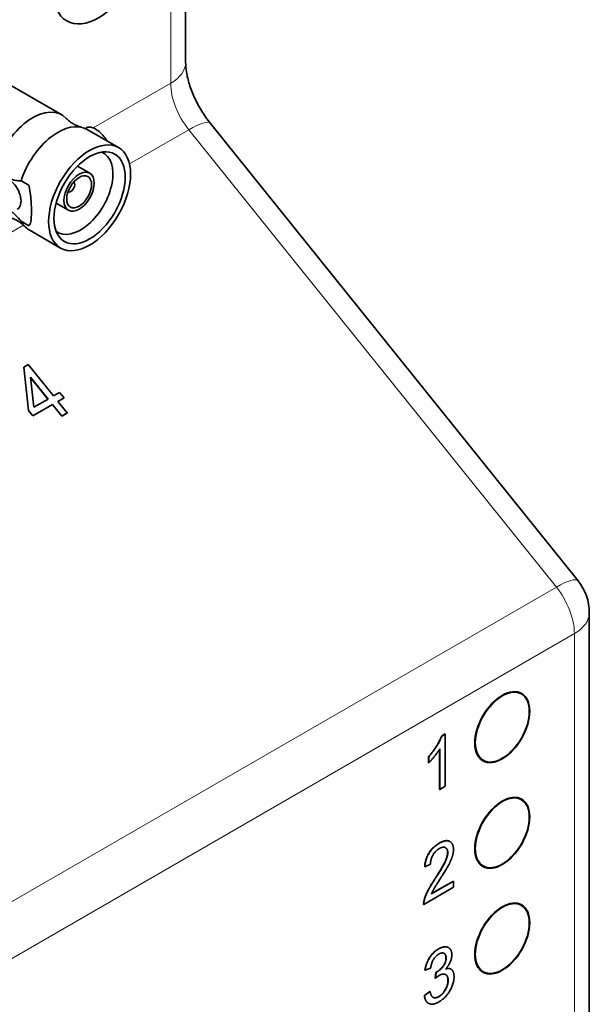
# Model space of a CAD drawing. Header units: millimetres. Extents: x 5 to 589, y 5 to 415.
# Tile 22 of 34: x 412 to 435, y 121 to 159. Entities that reach past the tile are written whole.
import ezdxf

# ---------------------------------------------------------------- set-up
doc = ezdxf.new("R2010")
doc.units = ezdxf.units.MM
doc.layers.add('Sichtbar (ISO)', color=7, linetype='Continuous', lineweight=35)
doc.layers.add('Sichtbar schmal (ISO)', color=7, linetype='Continuous', lineweight=18)

msp = doc.modelspace()

# ---------------------------------------------------------------- linework, layer by layer
at = {"layer": 'Sichtbar (ISO)'}
for p, q in [((418.92580382, 167.02373601), (418.92580382, 157.51538881)), ((414.0681505, 155.46051297), (411.69227172, 156.83222723)), ((415.06384367, 154.9586476), (414.99756232, 154.92038004)), ((419.89882504, 155.12350887), (434.32380338, 137.17859152)), ((416.29553686, 154.17453086), (415.0581, 154.88896536)), ((415.16791493, 153.16856841), (414.68320865, 153.44841371)), ((412.77793996, 152.69748288), (412.46749556, 152.87671803)), ((414.32791493, 151.71364573), (413.84320865, 151.99349103)), ((412.77793996, 151.10366147), (412.46749556, 151.28289663)), ((414.02053686, 150.23411527), (412.7831, 150.94854978)), ((412.57539217, 145.56618756), (412.75324677, 145.66887197)), ((412.75324677, 145.66887197), (413.74508475, 144.43500873)), ((412.57185664, 145.56115774), (412.57539217, 145.56618756)), ((412.75795937, 143.86210304), (412.57185664, 145.56115774)), ((412.76149491, 143.86713286), (412.57539217, 145.56618756)), ((412.83737005, 145.16911433), (413.52815603, 144.30976487)), ((412.97438147, 143.99004298), (412.83737005, 145.16911433)), ((413.52297965, 144.30677629), (412.83865076, 145.15809302)), ((413.74508475, 144.43500873), (413.9835716, 144.57269917)), ((413.9835716, 144.57269917), (414.1562681, 144.35786181)), ((413.69731699, 144.08989768), (412.93065587, 143.64726567)), ((413.70085253, 144.09492751), (412.9341914, 143.6522955)), ((413.52815603, 144.30976487), (412.97438147, 143.99004298)), ((413.69731699, 144.08989768), (413.70085253, 144.09492751)), ((414.06371361, 143.63409408), (413.69731699, 144.08989768)), ((414.06724914, 143.63912391), (413.70085253, 144.09492751)), ((414.1562681, 144.35786181), (413.91778124, 144.22017136)), ((413.91778124, 144.22017136), (414.28417786, 143.76436776)), ((414.15273256, 144.35283198), (413.91942209, 144.21813012)), ((414.15273256, 144.35283198), (414.1562681, 144.35786181)), ((412.75795937, 143.86210304), (412.76149491, 143.86713286)), ((412.93065587, 143.64726567), (412.75795937, 143.86210304)), ((412.9341914, 143.6522955), (412.76149491, 143.86713286)), ((414.28064233, 143.75933794), (414.06371361, 143.63409408)), ((414.28417786, 143.76436776), (414.06724914, 143.63912391)), ((414.28064233, 143.75933794), (414.28417786, 143.76436776)), ((412.93065587, 143.64726567), (412.9341914, 143.6522955)), ((414.06371361, 143.63409408), (414.06724914, 143.63912391)), ((434.76499572, 135.92554776), (434.76499572, 108.07268286)), ((431.96328215, 132.81923878), (432.10078215, 132.73985311)), ((428.96820423, 131.08974338), (429.10833209, 131.17064625)), ((428.96820423, 131.08974338), (428.97527529, 131.0856609)), ((428.97527529, 131.0856609), (429.11540316, 131.16656376)), ((429.10833209, 131.17064625), (429.11540316, 131.16656376)), ((429.11540316, 131.16656376), (429.11540316, 129.11754319)), ((428.89140338, 128.99638182), (428.89140338, 130.57685556)), ((428.89847444, 128.99229933), (428.89847444, 130.58857504)), ((428.45754594, 130.04033991), (428.45754594, 130.2830485)), ((428.45754594, 130.2830485), (428.46461701, 130.27896601)), ((428.46461701, 130.03625743), (428.46461701, 130.27896601)), ((430.46328215, 130.22116256), (430.60078215, 130.1417769)), ((428.45754594, 130.04033991), (428.46461701, 130.03625743)), ((429.11540316, 129.11754319), (428.89847444, 128.99229933)), ((428.89140338, 128.99638182), (428.89847444, 128.99229933)), ((431.96328215, 128.67143615), (432.10078215, 128.59205048)), ((429.29078096, 126.95436181), (429.29785203, 126.95027933)), ((428.30394424, 125.96877267), (428.3110153, 125.96469018)), ((428.53468094, 126.06737459), (428.3110153, 125.96469018)), ((430.46328215, 126.07335993), (430.60078215, 125.99397427)), ((429.43877517, 125.15643947), (428.2705938, 124.48198965)), ((428.57240767, 124.89739473), (429.43877517, 125.39759223)), ((428.57681534, 124.90810446), (429.4317041, 125.40167472)), ((429.4317041, 125.40167472), (429.43877517, 125.39759223)), ((429.43877517, 125.39759223), (429.43877517, 125.15643947)), ((428.26352274, 124.48607213), (428.2705938, 124.48198965)), ((431.96328215, 124.52363351), (432.10078215, 124.44424785)), ((429.2362116, 122.79273969), (429.24328267, 122.7886572)), ((428.3147233, 121.90498455), (428.32179437, 121.90090206)), ((428.53872309, 121.98102701), (428.32179437, 121.90090206)), ((428.72163307, 121.58759639), (428.74453859, 121.82019212)), ((428.72870414, 121.58351391), (428.75160966, 121.81610964)), ((428.74453859, 121.82019212), (428.75160966, 121.81610964)), ((429.32988133, 121.94946329), (429.3369524, 121.94538081)), ((430.46328215, 121.9255573), (430.60078215, 121.84617164)), ((428.72163307, 121.58759639), (428.72870414, 121.58351391)), ((428.29316517, 120.91392448), (428.51009389, 121.07184064)), ((428.29316517, 120.91392448), (428.30023624, 120.909842)), ((428.30023624, 120.909842), (428.51716496, 121.06775816)), ((428.51009389, 121.07184064), (428.51716496, 121.06775816)), ((428.44770393, 120.61036957), (428.45477499, 120.60628709))]:
    msp.add_line(p, q, dxfattribs=at)
msp.add_arc((432.76499572, 135.92554776), 2, 0, 38.793976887, dxfattribs=at)
for centre, major_axis in [((415.51159025, 161.30825994), (1.25, 2.16506351)), ((415.15803686, 152.20432306), (1.1375, 1.97020779)), ((415.15803686, 152.20432306), (0.98849256, 1.71211933)), ((414.74791493, 152.44110707), (-0.42, -0.72746134)), ((414.74791493, 152.44110707), (0.345, 0.59755753)), ((431.35078215, 131.44081501), (-0.7625, -1.32068874)), ((431.35078215, 131.44081501), (-0.75, -1.29903811)), ((431.35078215, 127.29301238), (-0.7625, -1.32068874)), ((431.35078215, 127.29301238), (-0.75, -1.29903811)), ((431.35078215, 123.14520975), (-0.7625, -1.32068874)), ((431.35078215, 123.14520975), (-0.75, -1.29903811))]:
    msp.add_ellipse(centre, major_axis=major_axis, ratio=0.5773502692, dxfattribs=at)
for centre, major_axis, start_param, end_param in [((412.9306505, 153.49030518), (1.1375, 1.97020779), 6.112685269, 8.1959762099), ((413.9206, 152.91875757), (1.1375, 1.97020779), 0, 1.9127909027), ((414.80448347, 152.40844721), (0.8975, 1.5545156), 3.0680798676, 6.3566980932), ((411.97252081, 152.36558114), (0.35, -0.60621778), 0, 3.1415926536), ((414.41911028, 152.63094253), (-0.1125, -0.19485572), 0.023572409, 3.1180202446), ((413.9206, 152.91875757), (-1.1375, -1.97020779), 5.9411907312, 6.2831853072)]:
    msp.add_ellipse(centre, major_axis=major_axis, ratio=0.5773502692, start_param=start_param, end_param=end_param, dxfattribs=at)
for points, degree, knots in [([(418.92580382, 157.51538881), (418.92580382, 157.40968855), (418.93565504, 157.27996478), (418.9837347, 156.98748302), (419.02222467, 156.82438292), (419.12905962, 156.48358771), (419.1973427, 156.3059043), (419.36011803, 155.95174259), (419.45458545, 155.77526969), (419.66262877, 155.43766955), (419.77620276, 155.27655696), (419.89576187, 155.1273227), (419.8972931, 155.12541463), (419.89882504, 155.12350887)], 3, [1.5707963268, 1.5707963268, 1.5707963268, 1.5707963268, 1.7775199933, 1.7775199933, 1.9869595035, 1.9869595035, 2.1963990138, 2.1963990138, 2.405838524, 2.405838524, 2.6152780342, 2.6152780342, 2.617993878, 2.617993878, 2.617993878, 2.617993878]), ([(414.2446623, 155.32051327), (414.27325074, 155.29027644), (414.3057496, 155.25933796), (414.37745255, 155.19899618), (414.41665222, 155.16961058), (414.49952813, 155.1150025), (414.54319034, 155.08979412), (414.63192028, 155.04532551), (414.67696879, 155.0260704), (414.76507778, 154.99414471), (414.80812072, 154.98146912), (414.84860081, 154.97182921)], 3, [3.75649077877, 3.75649077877, 3.75649077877, 3.75649077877, 3.82469079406, 3.82469079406, 3.89289080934, 3.89289080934, 3.96109082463, 3.96109082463, 4.02929083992, 4.02929083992, 4.09749085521, 4.09749085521, 4.09749085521, 4.09749085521]), ([(415.06384367, 154.9586476), (415.09993822, 154.97948679), (415.14714715, 154.9866077), (415.25725619, 154.96787226), (415.32036558, 154.94209483), (415.38279476, 154.90605132), (415.44522394, 154.87000782), (415.51492932, 154.8191046), (415.6485618, 154.69711582), (415.71232617, 154.62592444), (415.79002959, 154.51819919), (415.81484852, 154.47933369), (415.83700242, 154.43916611)], 3, [-0.05297291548, -0.05297291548, -0.05297291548, -0.05297291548, -0.02648645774, -0.02648645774, 0, 0, 0, 0.02648645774, 0.02648645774, 0.05297291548, 0.05297291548, 0.06643575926, 0.06643575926, 0.06643575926, 0.06643575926]), ([(412.46749556, 152.87671803), (412.39976604, 152.87287084), (412.32921712, 152.87425699), (412.17530275, 152.89827578), (412.06577671, 152.93499679), (411.87926492, 153.04267942), (411.76973888, 153.1324282), (411.61582451, 153.2861344), (411.54527559, 153.36621113), (411.47754607, 153.44826564)], 3, [0.89260869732, 0.89260869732, 0.89260869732, 0.89260869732, 0.92255449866, 0.92255449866, 0.96211962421, 0.96211962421, 1.00168474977, 1.00168474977, 1.03163055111, 1.03163055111, 1.03163055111, 1.03163055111]), ([(412.77793996, 152.69748288), (412.80841532, 152.54333082), (412.83180029, 152.37843335), (412.86835127, 152.01651596), (412.87761749, 151.82255093), (412.87761749, 151.50423723), (412.86835127, 151.36529963), (412.83180029, 151.18839753), (412.80841532, 151.13501315), (412.77793996, 151.10366147)], 3, [0.13030741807, 0.13030741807, 0.13030741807, 0.13030741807, 0.17666123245, 0.17666123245, 0.23513919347, 0.23513919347, 0.29361715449, 0.29361715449, 0.33997096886, 0.33997096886, 0.33997096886, 0.33997096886]), ([(412.00264969, 151.43723353), (412.04312978, 151.42759363), (412.08617272, 151.41491803), (412.17428171, 151.38299234), (412.21933022, 151.36373723), (412.30806016, 151.31926863), (412.35172237, 151.29406024), (412.43459828, 151.23945216), (412.47379794, 151.21006656), (412.5455009, 151.14972478), (412.57799976, 151.1187863), (412.6065882, 151.08854947)], 3, [5.32728710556, 5.32728710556, 5.32728710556, 5.32728710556, 5.39548712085, 5.39548712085, 5.46368713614, 5.46368713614, 5.53188715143, 5.53188715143, 5.60008716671, 5.60008716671, 5.668287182, 5.668287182, 5.668287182, 5.668287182]), ([(412.46749556, 151.28289663), (412.39976604, 151.36495114), (412.32921712, 151.44502787), (412.21866264, 151.55543283), (412.16882424, 151.60019665), (412.11831468, 151.64061965)], 3, [-1.031630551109, -1.031630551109, -1.031630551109, -1.031630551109, -1.001684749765, -1.001684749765, -0.981701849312, -0.981701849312, -0.981701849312, -0.981701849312]), ([(428.87792954, 126.88982064), (429.132585, 127.03684603), (429.28587609, 126.95719365), (429.29078096, 126.95436181)], 2, [0, 0, 0, 1, 1.0342679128, 1.0342679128, 1.0342679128]), ([(428.84693973, 122.74124009), (428.99110974, 122.82447669), (429.18444596, 122.82262659), (429.2362116, 122.79273969)], 2, [0, 0, 0, 1, 1.5855263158, 1.5855263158, 1.5855263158]), ([(428.63177016, 120.84092793), (428.63456961, 120.83942752), (428.72702261, 120.79568184), (428.85637141, 120.8703614)], 2, [0.9681699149, 0.9681699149, 0.9681699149, 1, 2, 2, 2])]:
    msp.add_open_spline(points, degree=degree, knots=knots, dxfattribs=at)
for points in [[(428.45754594, 130.2830485), (428.63944269, 130.48608356), (428.91161413, 130.92482601), (428.96820423, 131.08974338)], [(428.46461701, 130.27896601), (428.64651376, 130.48200108), (428.91868519, 130.92074353), (428.97527529, 131.0856609)], [(428.89847444, 130.58857504), (428.82032621, 130.4578858), (428.56567076, 130.13816392), (428.46461701, 130.03625743)], [(428.30394424, 125.96877267), (428.32684975, 126.26982466), (428.62596886, 126.74435107), (428.87792954, 126.88982064)], [(428.3110153, 125.96469018), (428.33392082, 126.26574218), (428.63303992, 126.74026859), (428.88500061, 126.88573816)], [(429.21241476, 126.51467407), (429.21241476, 126.6640332), (429.02782325, 126.76127221), (428.87961108, 126.67570188)], [(428.88500061, 126.88573816), (429.13965606, 127.03276355), (429.4360804, 126.87873695), (429.4360804, 126.63758418)], [(429.2053437, 126.51875655), (429.2053437, 126.66063953), (429.12205639, 126.7116155)], [(428.87961108, 126.67570188), (428.72331461, 126.58546407), (428.53602832, 126.25951888), (428.53468094, 126.06737459)], [(428.71624354, 125.50202538), (429.00323619, 125.94154574), (429.2053437, 126.37562072), (429.2053437, 126.51875655)], [(428.72331461, 125.4979429), (429.01030726, 125.93746326), (429.21241476, 126.37153823), (429.21241476, 126.51467407)], [(429.4360804, 126.63758418), (429.4360804, 126.51467407), (429.34984787, 126.2284024), (429.14774036, 125.8503371), (428.91464304, 125.48705213)], [(428.28912302, 124.67510478), (428.33358667, 124.83924424), (428.53030464, 125.21886536), (428.71624354, 125.50202538)], [(428.29619409, 124.6710223), (428.34065774, 124.83516176), (428.53737571, 125.21478288), (428.72331461, 125.4979429)], [(428.91464304, 125.48705213), (428.71927246, 125.18600013), (428.60878702, 124.98685463), (428.57240767, 124.89739473)], [(428.26352274, 124.48607213), (428.26082797, 124.57475411), (428.28912302, 124.67510478)], [(428.2705938, 124.48198965), (428.26789904, 124.57067163), (428.29619409, 124.6710223)], [(428.3147233, 121.90498455), (428.3551448, 122.18036544), (428.63674792, 122.6198858), (428.84693973, 122.74124009)], [(428.32179437, 121.90090206), (428.36221587, 122.17628296), (428.64381899, 122.61580332), (428.85401079, 122.73715761)], [(428.85805294, 122.53412254), (428.73139891, 122.4609988), (428.56297599, 122.18017252), (428.53872309, 121.98102701)], [(428.85401079, 122.73715761), (428.99818081, 122.82039421), (429.2420572, 122.81806047), (429.371406, 122.64536398), (429.371406, 122.50689562)], [(429.14774036, 122.38242968), (429.14774036, 122.52089804), (428.98605436, 122.6080242), (428.85805294, 122.53412254)], [(429.1406693, 122.38651216), (429.1406693, 122.51884137), (429.06683591, 122.56449421)], [(429.371406, 122.50689562), (429.371406, 122.37465056), (429.24879411, 122.08604515), (429.12752961, 121.95224426)], [(428.77957056, 121.83730619), (428.91835104, 121.91743114), (429.1406693, 122.21381566), (429.1406693, 122.38651216)], [(428.78664163, 121.83322371), (428.92542211, 121.91334866), (429.14774036, 122.20973318), (429.14774036, 122.38242968)], [(428.88095846, 121.69942282), (428.82032621, 121.66441677), (428.72870414, 121.58351391)], [(428.74453859, 121.82019212), (428.76744411, 121.83030498), (428.77957056, 121.83730619)], [(428.75160966, 121.81610964), (428.77451518, 121.8262225), (428.78664163, 121.83322371)], [(429.22723598, 121.50261105), (429.22723598, 121.67530754), (429.0318654, 121.78654898), (428.88095846, 121.69942282)], [(429.22016491, 121.50669353), (429.22016491, 121.6754726), (429.12686112, 121.73242711)], [(429.12752961, 121.95224426), (429.28517346, 122.00125273), (429.45763853, 121.83789118), (429.45763853, 121.6403015)], [(429.13506019, 121.96062842), (429.25351279, 121.99355469), (429.32988133, 121.94946329)], [(428.85637141, 120.8703614), (429.00997311, 120.95904338), (429.22016491, 121.32621791), (429.22016491, 121.50669353)], [(429.45763853, 121.6403015), (429.45763853, 121.37425554), (429.11944531, 120.8071576), (428.86209509, 120.65857638)], [(428.86344248, 120.86627892), (429.01704418, 120.9549609), (429.22723598, 121.32213543), (429.22723598, 121.50261105)], [(428.44770393, 120.61036957), (428.31323186, 120.68800705), (428.29316517, 120.91392448)], [(428.86209509, 120.65857638), (428.62899777, 120.52399758), (428.32179437, 120.66713341), (428.30023624, 120.909842)], [(428.51716496, 121.06775816), (428.55489169, 120.87639178), (428.73409368, 120.79159935), (428.86344248, 120.86627892)]]:
    msp.add_open_spline(points, degree=2, dxfattribs=at)
at = {"layer": 'Sichtbar schmal (ISO)'}
for p, q in [((418.34001738, 166.20723942), (418.34001738, 156.69889223)), ((418.34001738, 156.69889223), (415.30380676, 154.94593521)), ((416.72367767, 153.53498792), (419.04712416, 154.87643038)), ((419.04712416, 154.87643038), (433.4721025, 136.93151303)), ((408.80408172, 148.96260707), (412.56260259, 151.1325901)), ((433.4721025, 136.93151303), (390.33858884, 112.02836731)), ((391.04569563, 110.20590546), (434.17920928, 135.10905117)), ((434.17920928, 135.10905117), (434.17920928, 107.25618628)), ((428.87792954, 126.88982064), (428.88500061, 126.88573816)), ((429.2053437, 126.51875655), (429.21241476, 126.51467407)), ((428.71624354, 125.50202538), (428.72331461, 125.4979429)), ((428.28912302, 124.67510478), (428.29619409, 124.6710223)), ((428.84693973, 122.74124009), (428.85401079, 122.73715761)), ((429.1406693, 122.38651216), (429.14774036, 122.38242968)), ((428.77957056, 121.83730619), (428.78664163, 121.83322371)), ((429.22016491, 121.50669353), (429.22723598, 121.50261105)), ((428.85637141, 120.8703614), (428.86344248, 120.86627892))]:
    msp.add_line(p, q, dxfattribs=at)
for centre, major_axis, ratio, start_param, end_param in [((416.92580382, 157.51538881), (2, 0), 0.5773502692, 5.4977871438, 6.2831853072), ((419.75423094, 155.88239565), (1, -1.73205081), 0.5773502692, 3.926990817, 4.9741883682), ((418.34001738, 153.87046511), (1.55880766, 1.25304376), 0.2113248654, 0, 0.9388820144), ((432.76499572, 135.92554776), (1.55880766, 1.25304376), 0.2113248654, 0, 0.9388820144), ((432.76499572, 135.92554776), (1, -1.73205081), 0.5773502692, 0.7853981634, 1.8325957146), ((432.76499572, 135.92554776), (2, 0), 0.5773502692, 5.4977871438, 6.2831853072)]:
    msp.add_ellipse(centre, major_axis=major_axis, ratio=ratio, start_param=start_param, end_param=end_param, dxfattribs=at)

doc.saveas('drawing.dxf')
